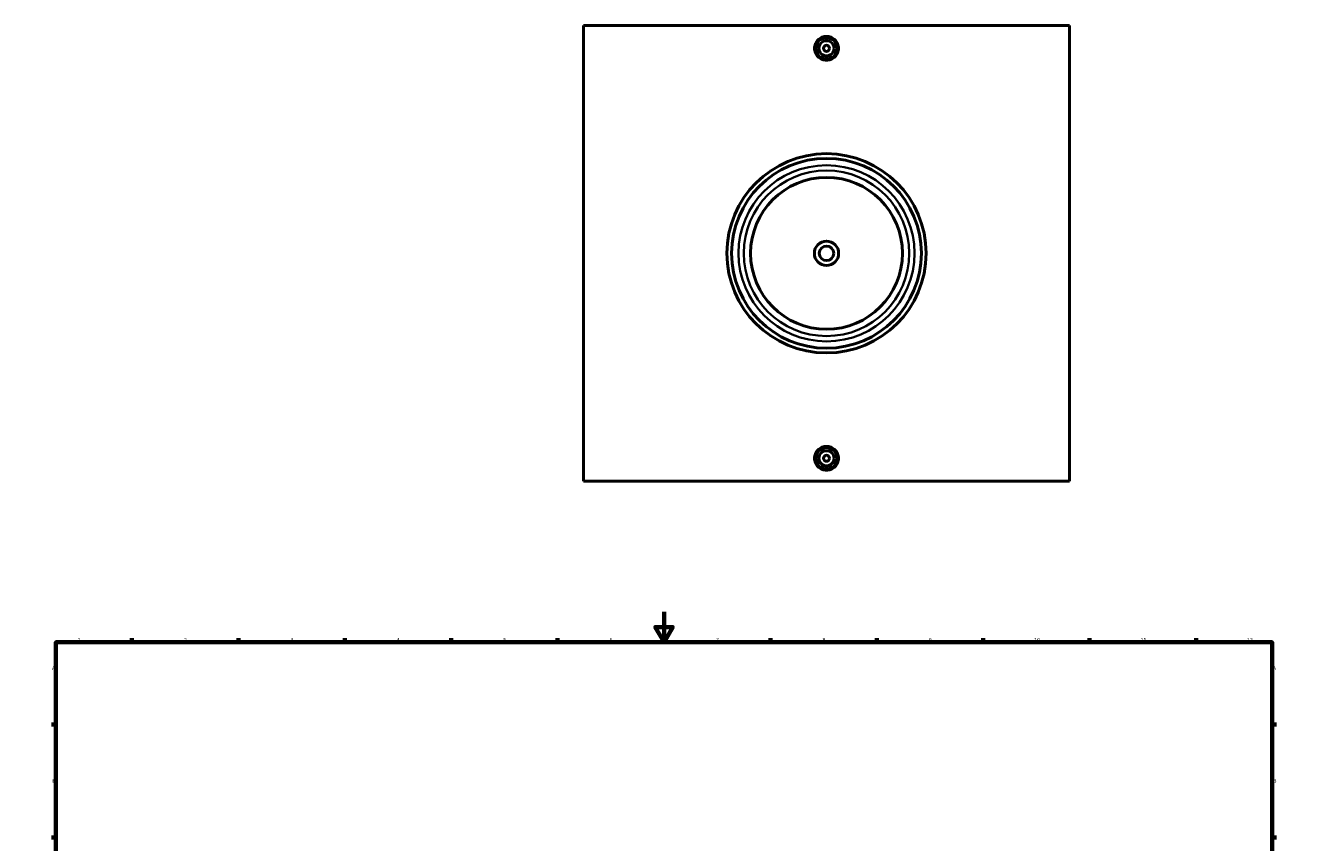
# Model space of a CAD drawing. Header units: millimetres. Extents: x -224 to 1412, y -611 to 992.
# Tile 3 of 5: x 0 to 841, y 442 to 980. Entities that reach past the tile are written whole.
import ezdxf

# ---------------------------------------------------------------- set-up
doc = ezdxf.new("R2010")
doc.units = ezdxf.units.MM
for name, color, linetype, lineweight in [('Border (ANSI)', 7, 'Continuous', 70), ('Visible (ANSI)', 7, 'Continuous', 50), ('Visible Narrow (ANSI)', 7, 'Continuous', 35)]:
    doc.layers.add(name, color=color, linetype=linetype, lineweight=lineweight)
doc.styles.add('Note Text (ANSI)', font='tahoma.ttf')

# ---------------------------------------------------------------- blocks, each defined once
blk = doc.blocks.new('Borders Default Border')
at = {"layer": 'Border (ANSI)'}
for p, q in [((70.08, 574), (70.08, 576.8)), ((140.17, 574), (140.17, 576.8)), ((210.25, 574), (210.25, 576.8)), ((280.33, 574), (280.33, 576.8)), ((350.42, 574), (350.42, 576.8)), ((490.58, 574), (490.58, 576.8)), ((560.67, 574), (560.67, 576.8)), ((630.75, 574), (630.75, 576.8)), ((700.83, 574), (700.83, 576.8)), ((770.92, 574), (770.92, 576.8)), ((20, 519.75), (17.2, 519.75)), ((821, 519.75), (823.8, 519.75)), ((20, 445.5), (17.2, 445.5)), ((821, 445.5), (823.8, 445.5)), ((20, 371.25), (17.2, 371.25)), ((821, 371.25), (823.8, 371.25)), ((20, 222.75), (17.2, 222.75)), ((821, 222.75), (823.8, 222.75)), ((20, 148.5), (17.2, 148.5)), ((821, 148.5), (823.8, 148.5)), ((20, 74.25), (17.2, 74.25)), ((821, 74.25), (823.8, 74.25)), ((70.08, 20), (70.08, 17.2)), ((140.17, 20), (140.17, 17.2)), ((210.25, 20), (210.25, 17.2)), ((280.33, 20), (280.33, 17.2)), ((350.42, 20), (350.42, 17.2)), ((490.58, 20), (490.58, 17.2)), ((560.67, 20), (560.67, 17.2)), ((630.75, 20), (630.75, 17.2)), ((700.83, 20), (700.83, 17.2)), ((770.92, 20), (770.92, 17.2))]:
    blk.add_line(p, q, dxfattribs=at)
at = {"layer": 'Border (ANSI)', "flags": 128}
for points in [[(420.5, 594), (420.5, 574), (414.73, 584), (426.27, 584), (420.5, 574)], [(20, 20), (20, 574), (821, 574), (821, 20), (20, 20)], [(0, 297), (20, 297), (10, 302.77), (10, 291.23), (20, 297)], [(841, 297), (821, 297), (831, 302.77), (831, 291.23), (821, 297)], [(420.5, 0), (420.5, 20), (414.73, 10), (426.27, 10), (420.5, 20)]]:
    blk.add_lwpolyline(points, dxfattribs=at)
at = {"layer": 'Border (ANSI)', "color": 5, "true_color": 0x0000ff, "char_height": 2.4, "attachment_point": 7, "style": 'Note Text (ANSI)'}
for s, insert in [('1', (34.5, 574.4)), ('2', (104.4, 574.4)), ('3', (174.46, 574.35)), ('4', (244.45, 574.4)), ('5', (314.67, 574.35)), ('6', (384.69, 574.35)), ('7', (454.8, 574.4)), ('8', (524.84, 574.35)), ('9', (594.92, 574.35)), ('10', (664.35, 574.35)), ('11', (734.43, 574.4)), ('12', (804.52, 574.4)), ('A', (17.38, 555.68)), ('A', (821.58, 555.68)), ('B', (17.67, 481.43)), ('B', (821.87, 481.43)), ('C', (17.51, 407.13)), ('C', (821.71, 407.13)), ('D', (17.52, 332.93)), ('D', (821.72, 332.93)), ('E', (17.71, 258.68)), ('E', (821.91, 258.68)), ('F', (17.78, 184.43)), ('F', (821.98, 184.43)), ('G', (17.4, 110.13)), ('G', (821.6, 110.13)), ('H', (17.53, 35.93)), ('H', (821.73, 35.93)), ('1', (34.5, 17.2)), ('2', (104.4, 17.2)), ('3', (174.46, 17.15)), ('4', (244.45, 17.2)), ('5', (314.67, 17.15)), ('6', (384.69, 17.15)), ('7', (454.8, 17.2)), ('8', (524.84, 17.15)), ('9', (594.92, 17.15)), ('10', (664.35, 17.15)), ('11', (734.43, 17.2)), ('12', (804.52, 17.2))]:
    blk.add_mtext(s, dxfattribs=dict(at, insert=insert))

msp = doc.modelspace()

# ---------------------------------------------------------------- linework, layer by layer
at = {"layer": 'Visible (ANSI)'}
for p, q in [((367.53, 680.16), (367.53, 980.16)), ((687.53, 980.16), (367.53, 980.16)), ((687.53, 980.16), (687.53, 680.16)), ((367.53, 680.16), (687.53, 680.16))]:
    msp.add_line(p, q, dxfattribs=at)
for centre, radius in [((527.53, 965.16), 7), ((527.53, 965.16), 5), ((527.53, 965.16), 2), ((527.53, 830.16), 65.62), ((527.53, 830.16), 62.5), ((527.53, 830.16), 50), ((527.53, 830.16), 8), ((527.53, 830.16), 4.8), ((527.53, 695.16), 7), ((527.53, 695.16), 5), ((527.53, 695.16), 2)]:
    msp.add_circle(centre, radius, dxfattribs=at)
for points, knots in [([(535.38, 965.16), (535.38, 964.18), (535.18, 963.13), (534.38, 961.2), (533.77, 960.31), (532.38, 958.92), (531.5, 958.32), (529.57, 957.52), (528.52, 957.32), (526.55, 957.32), (525.5, 957.52), (523.56, 958.32), (522.68, 958.92), (521.29, 960.31), (520.68, 961.2), (519.88, 963.13), (519.69, 964.18), (519.69, 965.16), (519.69, 966.15), (519.88, 967.2), (520.68, 969.13), (521.29, 970.01), (522.68, 971.4), (523.56, 972.01), (525.5, 972.81), (526.55, 973), (528.52, 973), (529.57, 972.81), (531.5, 972.01), (532.38, 971.4), (533.77, 970.01), (534.38, 969.13), (535.18, 967.2), (535.38, 966.15), (535.38, 965.16)], [2.363465, 2.363465, 2.363465, 2.363465, 2.658923, 2.658923, 2.954381, 2.954381, 3.249789, 3.249789, 3.545197, 3.545197, 3.840606, 3.840606, 4.136014, 4.136014, 4.431472, 4.431472, 4.72693, 4.72693, 4.72693, 5.022445, 5.022445, 5.317959, 5.317959, 5.613311, 5.613311, 5.908662, 5.908662, 6.204013, 6.204013, 6.499365, 6.499365, 6.79488, 6.79488, 7.090395, 7.090395, 7.090395, 7.090395]), ([(535.38, 695.16), (535.38, 694.18), (535.18, 693.13), (534.38, 691.2), (533.77, 690.31), (532.38, 688.92), (531.5, 688.32), (529.57, 687.52), (528.52, 687.32), (526.55, 687.32), (525.5, 687.52), (523.56, 688.32), (522.68, 688.92), (521.29, 690.31), (520.68, 691.2), (519.88, 693.13), (519.69, 694.18), (519.69, 696.15), (519.88, 697.2), (520.68, 699.13), (521.29, 700.01), (522.68, 701.4), (523.56, 702.01), (525.5, 702.81), (526.55, 703), (528.52, 703), (529.57, 702.81), (531.5, 702.01), (532.38, 701.4), (533.77, 700.01), (534.38, 699.13), (535.18, 697.2), (535.38, 696.15), (535.38, 695.16)], [0, 0, 0, 0, 0.295515, 0.295515, 0.59103, 0.59103, 0.886381, 0.886381, 1.181732, 1.181732, 1.477084, 1.477084, 1.772435, 1.772435, 2.06795, 2.06795, 2.363465, 2.363465, 2.658923, 2.658923, 2.954381, 2.954381, 3.249789, 3.249789, 3.545197, 3.545197, 3.840606, 3.840606, 4.136014, 4.136014, 4.431472, 4.431472, 4.72693, 4.72693, 4.72693, 4.72693])]:
    msp.add_open_spline(points, degree=3, knots=knots, dxfattribs=at)
at = {"layer": 'Visible Narrow (ANSI)'}
for radius in [58, 54.5]:
    msp.add_circle((527.53, 830.16), radius, dxfattribs=at)

# ---------------------------------------------------------------- block references
msp.add_blockref('Borders Default Border', (0, 0))

doc.saveas('drawing.dxf')
